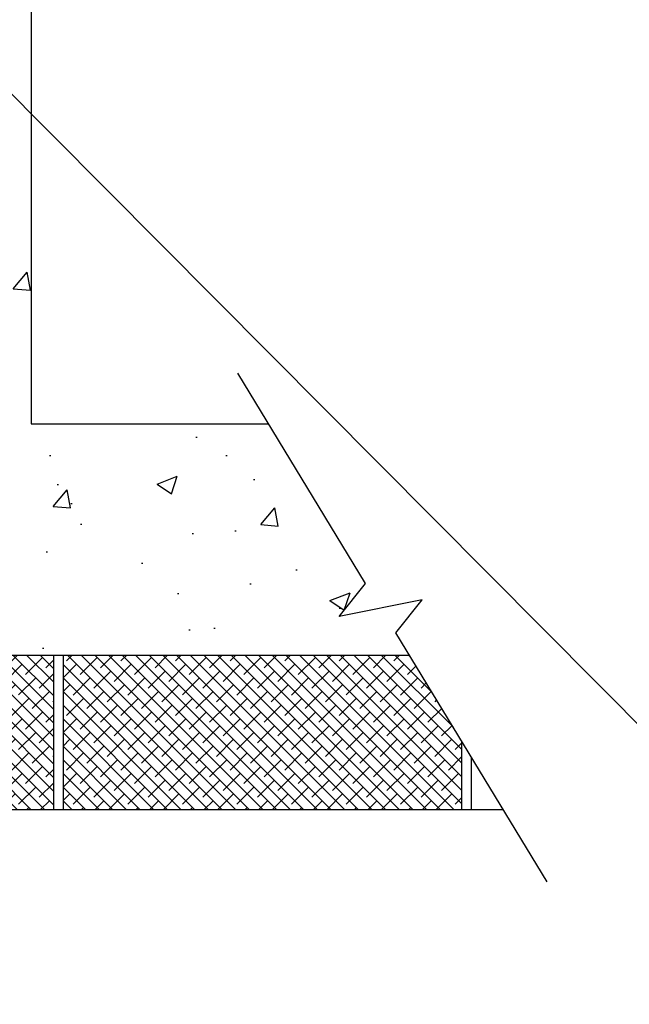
# Model space of a CAD drawing. Header units: inches. Extents: x 19734 to 55198, y -1945 to 10268.
# Tile 32 of 53: x 48750 to 48874, y 415 to 617. Entities that reach past the tile are written whole.
import ezdxf

# ---------------------------------------------------------------- set-up
doc = ezdxf.new("R2010")
doc.units = ezdxf.units.IN
doc.header["$MEASUREMENT"] = 0
doc.layers.add('G-ANNO-NOTE', color=7, linetype='Continuous', lineweight=35)
doc.layers.add('G-ANNO-SYMB', color=7, linetype='Continuous', lineweight=30)

msp = doc.modelspace()

# ---------------------------------------------------------------- hatches: boundary and pattern name
at = {"layer": 'G-ANNO-SYMB'}
h = msp.add_hatch(dxfattribs=at)
h.set_pattern_fill('AR-CONC', color=256, scale=5.93125)
h.set_pattern_definition([(50, (80403.744, -17658.58), (42.542495, -3.721986), [4.44844, -48.932813]), (355, (80403.744, -17658.58), (-8.22969, 44.614396), [3.55875, -39.14625]), (100.45144, (80407.29, -17658.89), (34.312806, 40.89241), [3.78059, -41.58649]), (46.1842, (80403.744, -17646.717), (63.30075, -9.81736), [6.67266, -73.39922]), (96.63564, (80409.02, -17647.535), (55.43714, 57.77741), [5.67089, -62.37977]), (351.18416, (80403.744, -17646.717), (55.43714, 57.77741), [5.33813, -58.71938]), (21, (80409.675, -17649.682), (35.40405, -23.880333), [4.44844, -48.932813]), (326, (80409.675, -17649.682), (14.43164, 43.01046), [3.55875, -39.14625]), (71.45144, (80412.626, -17651.672), (49.83569, 19.13013), [3.78059, -41.58649]), (37.5, (80403.744, -17658.579), (0.7212314, 19.744767), [0, -38.67175, 0, -39.739375, 0, -39.294531]), (7.5, (80403.744, -17658.58), (15.603312, 23.393545), [0, -22.657375, 0, -37.782063, 0, -14.976406]), (327.5, (80390.517, -17658.579), (31.662343, -1.337786), [0, -14.828125, 0, -46.26375, 0, -61.388438]), (317.5, (80384.586, -17658.58), (34.59023, 5.937477), [0, -19.276563, 0, -30.723875, 0, -43.594688])])
h.paths.add_polyline_path([(48751.87208, 534.11468), (48751.87208, 639.90864), (48720.03244, 620.52921), (48713.26284, 625.94743), (48716.66894, 608.9434), (48709.89934, 614.36162), (48704.42208, 611.02784), (48704.42208, 486.66468), (48829.39878, 486.66468), (48826.61038, 491.24592), (48832.0286, 498.01552), (48815.02457, 494.60941), (48820.44279, 501.37902), (48800.51798, 534.11468)])
h = msp.add_hatch(dxfattribs=at)
h.set_pattern_fill('ANSI38', color=256, scale=15.816667, angle=90)
h.set_pattern_definition([(135, (80403.744, -17658.5791), (-1.39800904, -1.39800904), []), (225, (80403.744, -17658.5791), (-1.39800904, -4.19402711), [4.94270835, -2.965625])])
h.paths.add_polyline_path([(48756.4442, 455.03135), (48756.4442, 486.66468), (48672.78874, 486.66468), (48672.78874, 455.03135)])
h.paths.add_polyline_path([(48840.10344, 455.03135), (48840.10344, 469.07736), (48829.39878, 486.66468), (48758.42128, 486.66468), (48758.42128, 455.03135)])

# ---------------------------------------------------------------- linework, layer by layer
at = {"layer": 'G-ANNO-NOTE'}
msp.add_line((47981.71707, 1372.68717), (50438.19883, -1099.37085), dxfattribs=at)
at = {"layer": 'G-ANNO-SYMB'}
for p, q in [((48751.87208, 639.90864), (48751.87208, 534.11468)), ((48820.44279, 501.37902), (48794.22496, 544.45387)), ((48751.87208, 534.11468), (48800.51798, 534.11468)), ((48815.02457, 494.60941), (48820.44279, 501.37902)), ((48832.0286, 498.01552), (48815.02457, 494.60941)), ((48826.61038, 491.24592), (48832.0286, 498.01552)), ((48857.67497, 440.20803), (48826.61038, 491.24592)), ((48672.78874, 486.66468), (48829.39878, 486.66468)), ((48756.4442, 486.66468), (48756.4442, 455.03135)), ((48758.42128, 486.66468), (48758.42128, 455.03135)), ((48840.10344, 469.07736), (48840.10344, 455.03135)), ((48842.08052, 465.82909), (48842.08052, 455.03135)), ((48672.78874, 455.03135), (48848.65265, 455.03135))]:
    msp.add_line(p, q, dxfattribs=at)

doc.saveas('drawing.dxf')
